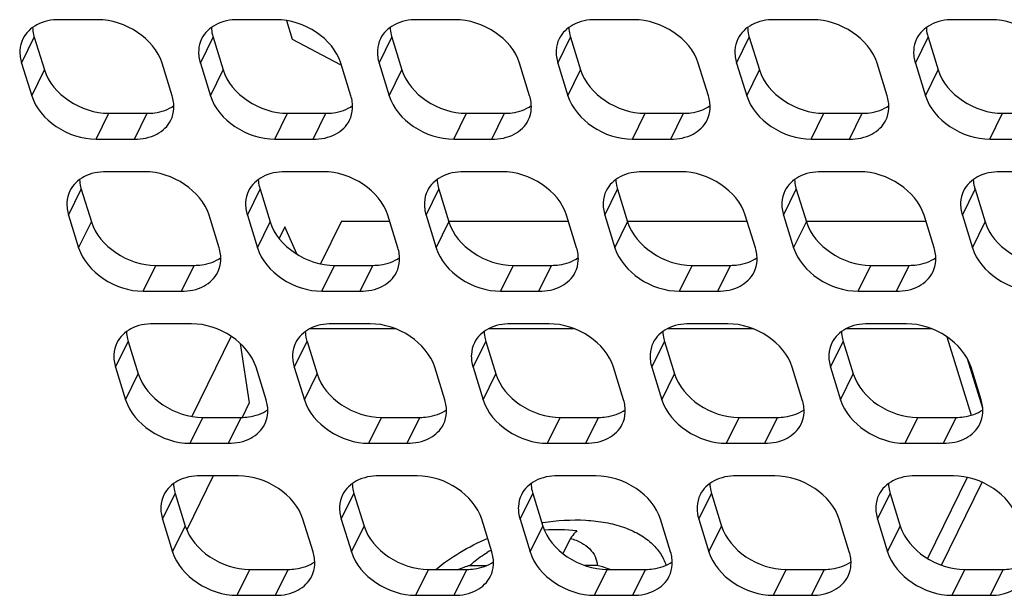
# Model space of a CAD drawing. Header units: millimetres. Extents: x 0 to 420, y 0 to 297.
# Tile 12 of 180: x 177.49 to 188.14, y 29.39 to 35.62. Entities that reach past the tile are written whole.
import ezdxf

# ---------------------------------------------------------------- set-up
doc = ezdxf.new("R2010")
doc.units = ezdxf.units.MM
doc.header["$LTSCALE"] = 23.1
doc.layers.get('0').update_dxf_attribs({"linetype": 'CONTINUOUS'})
doc.layers.add('ASSI', color=7, linetype='CONTINUOUS')

msp = doc.modelspace()

# ---------------------------------------------------------------- linework, layer by layer
at = {"color": 7, "linetype": 'CONTINUOUS'}
for p, q in [((180.3584, 33.376343), (180.297169, 33.251568)), ((180.486713, 33.084147), (180.3584, 33.376343)), ((180.97245, 33.440401), (180.745818, 32.978574)), ((180.97245, 33.440401), (181.492177, 33.440401)), ((182.133184, 33.440401), (183.426405, 33.440401)), ((184.067412, 33.440401), (185.360634, 33.440401)), ((186.00164, 33.440401), (187.294862, 33.440401)), ((179.777888, 32.193383), (179.352579, 31.326695)), ((187.521448, 32.188906), (187.784137, 31.338843)), ((179.876418, 32.115966), (179.972094, 31.473705)), ((187.909698, 31.415147), (187.744266, 31.950485)), ((179.972094, 31.473705), (179.895078, 31.316764)), ((179.584599, 30.684074), (179.297365, 30.098753)), ((183.448756, 30.007779), (183.368105, 29.843431)), ((182.360613, 29.714306), (182.544691, 29.714306)), ((183.73959, 29.714306), (183.604464, 29.714306))]:
    msp.add_line(p, q, dxfattribs=at)
at = {"color": 9, "linetype": 'CONTINUOUS'}
for p, q in [((181.560463, 32.272988), (180.625657, 32.272988)), ((183.494691, 32.272988), (182.559885, 32.272988)), ((185.428919, 32.272988), (184.494113, 32.272988)), ((187.363147, 32.272988), (186.428341, 32.272988))]:
    msp.add_line(p, q, dxfattribs=at)
at = {"color": 7, "linetype": 'CONTINUOUS'}
for centre, radius, start, end in [((183.281118, 27.648877), 2.451757, 84.46137, 92.6881339), ((183.169521, 28.803025), 1.221663, 118.1888683, 120.524463), ((182.974055, 27.74539), 2.062247, 109.7455423, 110.9485724), ((182.981424, 27.724707), 2.084203, 107.8125168, 109.7441106), ((182.98678, 27.708269), 2.101492, 107.3353086, 107.8144533), ((182.982042, 27.031819), 2.787403, 73.0383621, 74.2300453), ((182.972955, 27.002207), 2.818378, 71.2697718, 73.0372851)]:
    msp.add_arc(centre, radius, start, end, dxfattribs=at)
for points, knots in [([(183.517754, 30.089188), (183.511984, 30.083129), (183.487861, 30.056966), (183.465306, 30.029383), (183.448756, 30.007779)], [0, 0, 0, 0, 0.235151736, 1, 1, 1, 1]), ([(183.448756, 30.007779), (183.489669, 29.996161), (183.565053, 29.967088), (183.659101, 29.900062), (183.721489, 29.813799), (183.737737, 29.747094), (183.73959, 29.714306)], [0, 0, 0, 0, 0.28974279, 0.545375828, 0.776273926, 1, 1, 1, 1]), ([(182.360613, 29.714306), (182.374097, 29.727297), (182.432522, 29.779877), (182.497491, 29.82498), (182.549031, 29.85538)], [0, 0, 0, 0, 0.238329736, 1, 1, 1, 1])]:
    msp.add_open_spline(points, degree=3, knots=knots, dxfattribs=at)
at = {"layer": 'ASSI', "color": 7, "linetype": 'CONTINUOUS'}
for p, q in [((178.332064, 35.619034), (177.917587, 35.619034)), ((180.266292, 35.619034), (179.851815, 35.619034)), ((180.376666, 35.609668), (180.439193, 35.407329)), ((182.200521, 35.619034), (181.786043, 35.619034)), ((184.134749, 35.619034), (183.720271, 35.619034)), ((186.068977, 35.619034), (185.654499, 35.619034)), ((188.003205, 35.619034), (187.588727, 35.619034)), ((177.647459, 35.428762), (177.756389, 35.076265)), ((179.581687, 35.428762), (179.690617, 35.076265)), ((180.439193, 35.407329), (180.956919, 35.135243)), ((181.515915, 35.428762), (181.624845, 35.076265)), ((183.450143, 35.428762), (183.559073, 35.076265)), ((185.384371, 35.428762), (185.493301, 35.076265)), ((187.318599, 35.428762), (187.427529, 35.076265)), ((177.51019, 35.149038), (177.61912, 34.79654)), ((179.138871, 34.79654), (179.029941, 35.149038)), ((179.444418, 35.149038), (179.553348, 34.79654)), ((181.073099, 34.79654), (180.964169, 35.149038)), ((181.378646, 35.149038), (181.487576, 34.79654)), ((183.007327, 34.79654), (182.898397, 35.149038)), ((183.312874, 35.149038), (183.421804, 34.79654)), ((184.941555, 34.79654), (184.832625, 35.149038)), ((185.247103, 35.149038), (185.356032, 34.79654)), ((186.875783, 34.79654), (186.766853, 35.149038)), ((187.181331, 35.149038), (187.29026, 34.79654)), ((178.454265, 34.606269), (178.868743, 34.606269)), ((180.388493, 34.606269), (180.802971, 34.606269)), ((182.322721, 34.606269), (182.737199, 34.606269)), ((184.256949, 34.606269), (184.671427, 34.606269)), ((186.191178, 34.606269), (186.605655, 34.606269)), ((188.125406, 34.606269), (188.539883, 34.606269)), ((178.316996, 34.326544), (178.731474, 34.326544)), ((180.251224, 34.326544), (180.665702, 34.326544)), ((182.185453, 34.326544), (182.59993, 34.326544)), ((184.119681, 34.326544), (184.534158, 34.326544)), ((186.053909, 34.326544), (186.468386, 34.326544)), ((187.988137, 34.326544), (188.402614, 34.326544)), ((178.840404, 33.974047), (178.425926, 33.974047)), ((180.774632, 33.974047), (180.360154, 33.974047)), ((182.70886, 33.974047), (182.294382, 33.974047)), ((184.643088, 33.974047), (184.228611, 33.974047)), ((186.577316, 33.974047), (186.162839, 33.974047)), ((188.511544, 33.974047), (188.097067, 33.974047)), ((178.155798, 33.783776), (178.264728, 33.431278)), ((180.090026, 33.783776), (180.198956, 33.431278)), ((182.024254, 33.783776), (182.133184, 33.431278)), ((183.958483, 33.783776), (184.067412, 33.431278)), ((185.892711, 33.783776), (186.00164, 33.431278)), ((187.826939, 33.783776), (187.935869, 33.431278)), ((178.018529, 33.504051), (178.127459, 33.151554)), ((179.64721, 33.151554), (179.53828, 33.504051)), ((179.952758, 33.504051), (180.061687, 33.151554)), ((181.581438, 33.151554), (181.472508, 33.504051)), ((181.886986, 33.504051), (181.995915, 33.151554)), ((183.515666, 33.151554), (183.406736, 33.504051)), ((183.821214, 33.504051), (183.930144, 33.151554)), ((185.449894, 33.151554), (185.340964, 33.504051)), ((185.755442, 33.504051), (185.864372, 33.151554)), ((187.384122, 33.151554), (187.275192, 33.504051)), ((187.68967, 33.504051), (187.7986, 33.151554)), ((178.962605, 32.961282), (179.377082, 32.961282)), ((180.896833, 32.961282), (181.31131, 32.961282)), ((182.831061, 32.961282), (183.245538, 32.961282)), ((184.765289, 32.961282), (185.179766, 32.961282)), ((186.699517, 32.961282), (187.113994, 32.961282)), ((178.825336, 32.681558), (179.239813, 32.681558)), ((180.759564, 32.681558), (181.174041, 32.681558)), ((182.693792, 32.681558), (183.108269, 32.681558)), ((184.62802, 32.681558), (185.042497, 32.681558)), ((186.562248, 32.681558), (186.976725, 32.681558)), ((179.348743, 32.329061), (178.934266, 32.329061)), ((181.282971, 32.329061), (180.868494, 32.329061)), ((183.217199, 32.329061), (182.802722, 32.329061)), ((185.151427, 32.329061), (184.73695, 32.329061)), ((187.085655, 32.329061), (186.671178, 32.329061)), ((178.664138, 32.138789), (178.773067, 31.786292)), ((180.598366, 32.138789), (180.707295, 31.786292)), ((182.532594, 32.138789), (182.641524, 31.786292)), ((184.466822, 32.138789), (184.575752, 31.786292)), ((186.40105, 32.138789), (186.50998, 31.786292)), ((178.526869, 31.859065), (178.635799, 31.506567)), ((180.155549, 31.506567), (180.046619, 31.859065)), ((180.461097, 31.859065), (180.570027, 31.506567)), ((182.089777, 31.506567), (181.980847, 31.859065)), ((182.395325, 31.859065), (182.504255, 31.506567)), ((184.024005, 31.506567), (183.915076, 31.859065)), ((184.329553, 31.859065), (184.438483, 31.506567)), ((185.958233, 31.506567), (185.849304, 31.859065)), ((186.263781, 31.859065), (186.372711, 31.506567)), ((187.892462, 31.506567), (187.783532, 31.859065)), ((179.470944, 31.316296), (179.885421, 31.316296)), ((181.405172, 31.316296), (181.819649, 31.316296)), ((183.3394, 31.316296), (183.753877, 31.316296)), ((185.273628, 31.316296), (185.688106, 31.316296)), ((187.207856, 31.316296), (187.622334, 31.316296)), ((179.333675, 31.036571), (179.748152, 31.036571)), ((181.267903, 31.036571), (181.68238, 31.036571)), ((183.202131, 31.036571), (183.616609, 31.036571)), ((185.136359, 31.036571), (185.550837, 31.036571)), ((187.070587, 31.036571), (187.485065, 31.036571)), ((179.857082, 30.684074), (179.442605, 30.684074)), ((181.79131, 30.684074), (181.376833, 30.684074)), ((183.725538, 30.684074), (183.311061, 30.684074)), ((185.659767, 30.684074), (185.245289, 30.684074)), ((187.593995, 30.684074), (187.179517, 30.684074)), ((187.74131, 30.667569), (187.311131, 29.790956)), ((187.463267, 29.717995), (187.903291, 30.61467)), ((179.172477, 30.493803), (179.281407, 30.141305)), ((181.106705, 30.493803), (181.215635, 30.141305)), ((183.040933, 30.493803), (183.149863, 30.141305)), ((184.975161, 30.493803), (185.084091, 30.141305)), ((186.909389, 30.493803), (187.018319, 30.141305)), ((179.035208, 30.214078), (179.144138, 29.861581)), ((180.663888, 29.861581), (180.554959, 30.214078)), ((180.969436, 30.214078), (181.078366, 29.861581)), ((182.598117, 29.861581), (182.489187, 30.214078)), ((182.903664, 30.214078), (183.012594, 29.861581)), ((183.139124, 30.176218), (183.143713, 30.176964)), ((184.532345, 29.861581), (184.423415, 30.214078)), ((184.837892, 30.214078), (184.946822, 29.861581)), ((186.466573, 29.861581), (186.357643, 30.214078)), ((186.77212, 30.214078), (186.88105, 29.861581)), ((179.979283, 29.671309), (180.393761, 29.671309)), ((181.913511, 29.671309), (182.327989, 29.671309)), ((183.847739, 29.671309), (184.262217, 29.671309)), ((185.781967, 29.671309), (186.196445, 29.671309)), ((187.716195, 29.671309), (188.130673, 29.671309)), ((179.842014, 29.391585), (180.256492, 29.391585)), ((181.776242, 29.391585), (182.19072, 29.391585)), ((183.71047, 29.391585), (184.124948, 29.391585)), ((185.644698, 29.391585), (186.059176, 29.391585)), ((187.578927, 29.391585), (187.993404, 29.391585))]:
    msp.add_line(p, q, dxfattribs=at)
at = {"layer": 'ASSI', "color": 9, "linetype": 'CONTINUOUS'}
for p, q in [((177.51019, 35.149038), (177.647459, 35.428762)), ((179.444418, 35.149038), (179.581687, 35.428762)), ((181.378646, 35.149038), (181.515915, 35.428762)), ((183.312874, 35.149038), (183.450143, 35.428762)), ((185.247103, 35.149038), (185.384371, 35.428762)), ((187.181331, 35.149038), (187.318599, 35.428762)), ((177.61912, 34.79654), (177.756389, 35.076265)), ((179.553348, 34.79654), (179.690617, 35.076265)), ((181.487576, 34.79654), (181.624845, 35.076265)), ((183.421804, 34.79654), (183.559073, 35.076265)), ((185.356032, 34.79654), (185.493301, 35.076265)), ((187.29026, 34.79654), (187.427529, 35.076265)), ((178.316996, 34.326544), (178.454265, 34.606269)), ((178.731474, 34.326544), (178.868743, 34.606269)), ((180.251224, 34.326544), (180.388493, 34.606269)), ((180.665702, 34.326544), (180.802971, 34.606269)), ((182.185453, 34.326544), (182.322721, 34.606269)), ((182.59993, 34.326544), (182.737199, 34.606269)), ((184.119681, 34.326544), (184.256949, 34.606269)), ((184.534158, 34.326544), (184.671427, 34.606269)), ((186.053909, 34.326544), (186.191178, 34.606269)), ((186.468386, 34.326544), (186.605655, 34.606269)), ((187.988137, 34.326544), (188.125406, 34.606269)), ((178.018529, 33.504051), (178.155798, 33.783776)), ((179.952758, 33.504051), (180.090026, 33.783776)), ((181.886986, 33.504051), (182.024254, 33.783776)), ((183.821214, 33.504051), (183.958483, 33.783776)), ((185.755442, 33.504051), (185.892711, 33.783776)), ((187.68967, 33.504051), (187.826939, 33.783776)), ((178.127459, 33.151554), (178.264728, 33.431278)), ((180.061687, 33.151554), (180.198956, 33.431278)), ((181.995915, 33.151554), (182.133184, 33.431278)), ((183.930144, 33.151554), (184.067412, 33.431278)), ((185.864372, 33.151554), (186.00164, 33.431278)), ((187.7986, 33.151554), (187.935869, 33.431278)), ((178.825336, 32.681558), (178.962605, 32.961282)), ((179.239813, 32.681558), (179.377082, 32.961282)), ((180.759564, 32.681558), (180.896833, 32.961282)), ((181.174041, 32.681558), (181.31131, 32.961282)), ((182.693792, 32.681558), (182.831061, 32.961282)), ((183.108269, 32.681558), (183.245538, 32.961282)), ((184.62802, 32.681558), (184.765289, 32.961282)), ((185.042497, 32.681558), (185.179766, 32.961282)), ((186.562248, 32.681558), (186.699517, 32.961282)), ((186.976725, 32.681558), (187.113994, 32.961282)), ((178.526869, 31.859065), (178.664138, 32.138789)), ((180.461097, 31.859065), (180.598366, 32.138789)), ((182.395325, 31.859065), (182.532594, 32.138789)), ((184.329553, 31.859065), (184.466822, 32.138789)), ((186.263781, 31.859065), (186.40105, 32.138789)), ((178.635799, 31.506567), (178.773067, 31.786292)), ((180.570027, 31.506567), (180.707295, 31.786292)), ((182.504255, 31.506567), (182.641524, 31.786292)), ((184.438483, 31.506567), (184.575752, 31.786292)), ((186.372711, 31.506567), (186.50998, 31.786292)), ((179.333675, 31.036571), (179.470944, 31.316296)), ((179.748152, 31.036571), (179.885421, 31.316296)), ((181.267903, 31.036571), (181.405172, 31.316296)), ((181.68238, 31.036571), (181.819649, 31.316296)), ((183.202131, 31.036571), (183.3394, 31.316296)), ((183.616609, 31.036571), (183.753877, 31.316296)), ((185.136359, 31.036571), (185.273628, 31.316296)), ((185.550837, 31.036571), (185.688106, 31.316296)), ((187.070587, 31.036571), (187.207856, 31.316296)), ((187.485065, 31.036571), (187.622334, 31.316296)), ((179.035208, 30.214078), (179.172477, 30.493803)), ((180.969436, 30.214078), (181.106705, 30.493803)), ((182.903664, 30.214078), (183.040933, 30.493803)), ((184.837892, 30.214078), (184.975161, 30.493803)), ((186.77212, 30.214078), (186.909389, 30.493803)), ((179.144138, 29.861581), (179.281407, 30.141305)), ((181.078366, 29.861581), (181.215635, 30.141305)), ((183.012594, 29.861581), (183.149863, 30.141305)), ((184.946822, 29.861581), (185.084091, 30.141305)), ((186.88105, 29.861581), (187.018319, 30.141305)), ((179.842014, 29.391585), (179.979283, 29.671309)), ((180.256492, 29.391585), (180.393761, 29.671309)), ((181.776242, 29.391585), (181.913511, 29.671309)), ((182.19072, 29.391585), (182.327989, 29.671309)), ((183.71047, 29.391585), (183.847739, 29.671309)), ((184.124948, 29.391585), (184.262217, 29.671309)), ((185.644698, 29.391585), (185.781967, 29.671309)), ((186.059176, 29.391585), (186.196445, 29.671309)), ((187.578927, 29.391585), (187.716195, 29.671309)), ((187.993404, 29.391585), (188.130673, 29.671309))]:
    msp.add_line(p, q, dxfattribs=at)
at = {"layer": 'ASSI', "color": 7, "linetype": 'CONTINUOUS'}
msp.add_arc((183.537771, 27.738162), 2.470432, 99.0430396, 99.1784378, dxfattribs=at)
for points, knots in [([(177.917587, 35.619034), (177.835034, 35.619034), (177.676869, 35.591188), (177.555728, 35.477545), (177.524256, 35.413508)], [0, 0, 0, 0, 0.536386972, 1, 1, 1, 1]), ([(179.029941, 35.149038), (178.988136, 35.284319), (178.777769, 35.522491), (178.483613, 35.619034), (178.332064, 35.619034)], [0, 0, 0, 0, 0.483020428, 1, 1, 1, 1]), ([(179.851815, 35.619034), (179.769262, 35.619034), (179.611097, 35.591188), (179.489956, 35.477545), (179.458484, 35.413508)], [0, 0, 0, 0, 0.536386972, 1, 1, 1, 1]), ([(180.964169, 35.149038), (180.922364, 35.284319), (180.711997, 35.522491), (180.417841, 35.619034), (180.266292, 35.619034)], [0, 0, 0, 0, 0.483020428, 1, 1, 1, 1]), ([(181.786043, 35.619034), (181.70349, 35.619034), (181.545325, 35.591188), (181.424184, 35.477545), (181.392712, 35.413508)], [0, 0, 0, 0, 0.536386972, 1, 1, 1, 1]), ([(182.898397, 35.149038), (182.856592, 35.284319), (182.646225, 35.522491), (182.352069, 35.619034), (182.200521, 35.619034)], [0, 0, 0, 0, 0.483020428, 1, 1, 1, 1]), ([(183.720271, 35.619034), (183.637718, 35.619034), (183.479554, 35.591188), (183.358412, 35.477545), (183.32694, 35.413508)], [0, 0, 0, 0, 0.536386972, 1, 1, 1, 1]), ([(184.832625, 35.149038), (184.79082, 35.284319), (184.580453, 35.522491), (184.286297, 35.619034), (184.134749, 35.619034)], [0, 0, 0, 0, 0.483020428, 1, 1, 1, 1]), ([(185.654499, 35.619034), (185.571946, 35.619034), (185.413782, 35.591188), (185.29264, 35.477545), (185.261168, 35.413508)], [0, 0, 0, 0, 0.536386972, 1, 1, 1, 1]), ([(186.766853, 35.149038), (186.725048, 35.284319), (186.514681, 35.522491), (186.220525, 35.619034), (186.068977, 35.619034)], [0, 0, 0, 0, 0.483020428, 1, 1, 1, 1]), ([(187.588727, 35.619034), (187.506174, 35.619034), (187.34801, 35.591188), (187.226868, 35.477545), (187.195396, 35.413508)], [0, 0, 0, 0, 0.536386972, 1, 1, 1, 1]), ([(188.701081, 35.149038), (188.659276, 35.284319), (188.448909, 35.522491), (188.154753, 35.619034), (188.003205, 35.619034)], [0, 0, 0, 0, 0.483020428, 1, 1, 1, 1]), ([(177.628947, 35.535273), (177.629913, 35.508455), (177.635132, 35.472407), (177.644725, 35.437608), (177.647459, 35.428762)], [0, 0, 0, 0, 0.743470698, 1, 1, 1, 1]), ([(179.563176, 35.535273), (179.564141, 35.508455), (179.56936, 35.472407), (179.578953, 35.437608), (179.581687, 35.428762)], [0, 0, 0, 0, 0.743470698, 1, 1, 1, 1]), ([(181.497404, 35.535273), (181.498369, 35.508455), (181.503588, 35.472407), (181.513181, 35.437608), (181.515915, 35.428762)], [0, 0, 0, 0, 0.743470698, 1, 1, 1, 1]), ([(183.431632, 35.535273), (183.432597, 35.508455), (183.437816, 35.472407), (183.44741, 35.437608), (183.450143, 35.428762)], [0, 0, 0, 0, 0.743470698, 1, 1, 1, 1]), ([(185.36586, 35.535273), (185.366825, 35.508455), (185.372044, 35.472407), (185.381638, 35.437608), (185.384371, 35.428762)], [0, 0, 0, 0, 0.743470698, 1, 1, 1, 1]), ([(187.300088, 35.535273), (187.301053, 35.508455), (187.306272, 35.472407), (187.315866, 35.437608), (187.318599, 35.428762)], [0, 0, 0, 0, 0.743470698, 1, 1, 1, 1]), ([(177.524256, 35.413508), (177.505115, 35.37456), (177.482745, 35.284481), (177.496456, 35.193483), (177.51019, 35.149038)], [0, 0, 0, 0, 0.482641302, 1, 1, 1, 1]), ([(179.458484, 35.413508), (179.439343, 35.37456), (179.416973, 35.284481), (179.430684, 35.193483), (179.444418, 35.149038)], [0, 0, 0, 0, 0.482641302, 1, 1, 1, 1]), ([(181.392712, 35.413508), (181.373571, 35.37456), (181.351201, 35.284481), (181.364912, 35.193483), (181.378646, 35.149038)], [0, 0, 0, 0, 0.482641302, 1, 1, 1, 1]), ([(183.32694, 35.413508), (183.307799, 35.37456), (183.285429, 35.284481), (183.29914, 35.193483), (183.312874, 35.149038)], [0, 0, 0, 0, 0.482641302, 1, 1, 1, 1]), ([(185.261168, 35.413508), (185.242027, 35.37456), (185.219657, 35.284481), (185.233368, 35.193483), (185.247103, 35.149038)], [0, 0, 0, 0, 0.482641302, 1, 1, 1, 1]), ([(187.195396, 35.413508), (187.176255, 35.37456), (187.153886, 35.284481), (187.167596, 35.193483), (187.181331, 35.149038)], [0, 0, 0, 0, 0.482641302, 1, 1, 1, 1]), ([(177.756389, 35.076265), (177.798194, 34.940983), (178.008561, 34.702811), (178.302717, 34.606269), (178.454265, 34.606269)], [0, 0, 0, 0, 0.483020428, 1, 1, 1, 1]), ([(179.690617, 35.076265), (179.732422, 34.940983), (179.942789, 34.702811), (180.236945, 34.606269), (180.388493, 34.606269)], [0, 0, 0, 0, 0.483020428, 1, 1, 1, 1]), ([(181.624845, 35.076265), (181.66665, 34.940983), (181.877017, 34.702811), (182.171173, 34.606269), (182.322721, 34.606269)], [0, 0, 0, 0, 0.483020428, 1, 1, 1, 1]), ([(183.559073, 35.076265), (183.600878, 34.940983), (183.811245, 34.702811), (184.105401, 34.606269), (184.256949, 34.606269)], [0, 0, 0, 0, 0.483020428, 1, 1, 1, 1]), ([(185.493301, 35.076265), (185.535106, 34.940983), (185.745473, 34.702811), (186.039629, 34.606269), (186.191178, 34.606269)], [0, 0, 0, 0, 0.483020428, 1, 1, 1, 1]), ([(187.427529, 35.076265), (187.469334, 34.940983), (187.679701, 34.702811), (187.973857, 34.606269), (188.125406, 34.606269)], [0, 0, 0, 0, 0.483020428, 1, 1, 1, 1]), ([(177.61912, 34.79654), (177.660925, 34.661259), (177.871292, 34.423087), (178.165448, 34.326544), (178.316996, 34.326544)], [0, 0, 0, 0, 0.483020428, 1, 1, 1, 1]), ([(179.124805, 34.53207), (179.143946, 34.571018), (179.166316, 34.661097), (179.152605, 34.752095), (179.138871, 34.79654)], [0, 0, 0, 0, 0.482641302, 1, 1, 1, 1]), ([(179.553348, 34.79654), (179.595153, 34.661259), (179.80552, 34.423087), (180.099676, 34.326544), (180.251224, 34.326544)], [0, 0, 0, 0, 0.483020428, 1, 1, 1, 1]), ([(181.059033, 34.53207), (181.078174, 34.571018), (181.100544, 34.661097), (181.086833, 34.752095), (181.073099, 34.79654)], [0, 0, 0, 0, 0.482641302, 1, 1, 1, 1]), ([(181.487576, 34.79654), (181.529381, 34.661259), (181.739748, 34.423087), (182.033904, 34.326544), (182.185453, 34.326544)], [0, 0, 0, 0, 0.483020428, 1, 1, 1, 1]), ([(182.993261, 34.53207), (183.012402, 34.571018), (183.034772, 34.661097), (183.021061, 34.752095), (183.007327, 34.79654)], [0, 0, 0, 0, 0.482641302, 1, 1, 1, 1]), ([(183.421804, 34.79654), (183.463609, 34.661259), (183.673976, 34.423087), (183.968132, 34.326544), (184.119681, 34.326544)], [0, 0, 0, 0, 0.483020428, 1, 1, 1, 1]), ([(184.927489, 34.53207), (184.94663, 34.571018), (184.969, 34.661097), (184.955289, 34.752095), (184.941555, 34.79654)], [0, 0, 0, 0, 0.482641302, 1, 1, 1, 1]), ([(185.356032, 34.79654), (185.397838, 34.661259), (185.608205, 34.423087), (185.90236, 34.326544), (186.053909, 34.326544)], [0, 0, 0, 0, 0.483020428, 1, 1, 1, 1]), ([(186.861717, 34.53207), (186.880858, 34.571018), (186.903228, 34.661097), (186.889518, 34.752095), (186.875783, 34.79654)], [0, 0, 0, 0, 0.482641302, 1, 1, 1, 1]), ([(187.29026, 34.79654), (187.332066, 34.661259), (187.542433, 34.423087), (187.836588, 34.326544), (187.988137, 34.326544)], [0, 0, 0, 0, 0.483020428, 1, 1, 1, 1]), ([(178.868743, 34.606269), (178.895972, 34.606269), (178.996624, 34.612478), (179.097453, 34.646661), (179.157346, 34.689736)], [0, 0, 0, 0, 0.269587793, 1, 1, 1, 1]), ([(180.802971, 34.606269), (180.8302, 34.606269), (180.930852, 34.612478), (181.031681, 34.646661), (181.091574, 34.689736)], [0, 0, 0, 0, 0.269587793, 1, 1, 1, 1]), ([(182.737199, 34.606269), (182.764428, 34.606269), (182.86508, 34.612478), (182.965909, 34.646661), (183.025803, 34.689736)], [0, 0, 0, 0, 0.269587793, 1, 1, 1, 1]), ([(184.671427, 34.606269), (184.698657, 34.606269), (184.799308, 34.612478), (184.900137, 34.646661), (184.960031, 34.689736)], [0, 0, 0, 0, 0.269587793, 1, 1, 1, 1]), ([(186.605655, 34.606269), (186.632885, 34.606269), (186.733536, 34.612478), (186.834365, 34.646661), (186.894259, 34.689736)], [0, 0, 0, 0, 0.269587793, 1, 1, 1, 1]), ([(178.731474, 34.326544), (178.814027, 34.326544), (178.972192, 34.35439), (179.093333, 34.468033), (179.124805, 34.53207)], [0, 0, 0, 0, 0.536386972, 1, 1, 1, 1]), ([(180.665702, 34.326544), (180.748255, 34.326544), (180.90642, 34.35439), (181.027561, 34.468033), (181.059033, 34.53207)], [0, 0, 0, 0, 0.536386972, 1, 1, 1, 1]), ([(182.59993, 34.326544), (182.682483, 34.326544), (182.840648, 34.35439), (182.961789, 34.468033), (182.993261, 34.53207)], [0, 0, 0, 0, 0.536386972, 1, 1, 1, 1]), ([(184.534158, 34.326544), (184.616711, 34.326544), (184.774876, 34.35439), (184.896017, 34.468033), (184.927489, 34.53207)], [0, 0, 0, 0, 0.536386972, 1, 1, 1, 1]), ([(186.468386, 34.326544), (186.55094, 34.326544), (186.709104, 34.35439), (186.830245, 34.468033), (186.861717, 34.53207)], [0, 0, 0, 0, 0.536386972, 1, 1, 1, 1]), ([(178.425926, 33.974047), (178.343373, 33.974047), (178.185209, 33.946202), (178.064067, 33.832559), (178.032595, 33.768521)], [0, 0, 0, 0, 0.536386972, 1, 1, 1, 1]), ([(178.137287, 33.890286), (178.138252, 33.863469), (178.143471, 33.82742), (178.153065, 33.792622), (178.155798, 33.783776)], [0, 0, 0, 0, 0.743470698, 1, 1, 1, 1]), ([(179.53828, 33.504051), (179.496475, 33.639333), (179.286108, 33.877505), (178.991952, 33.974047), (178.840404, 33.974047)], [0, 0, 0, 0, 0.483020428, 1, 1, 1, 1]), ([(180.360154, 33.974047), (180.277601, 33.974047), (180.119437, 33.946202), (179.998295, 33.832559), (179.966823, 33.768521)], [0, 0, 0, 0, 0.536386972, 1, 1, 1, 1]), ([(180.071515, 33.890286), (180.07248, 33.863469), (180.077699, 33.82742), (180.087293, 33.792622), (180.090026, 33.783776)], [0, 0, 0, 0, 0.743470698, 1, 1, 1, 1]), ([(181.472508, 33.504051), (181.430703, 33.639333), (181.220336, 33.877505), (180.92618, 33.974047), (180.774632, 33.974047)], [0, 0, 0, 0, 0.483020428, 1, 1, 1, 1]), ([(182.294382, 33.974047), (182.211829, 33.974047), (182.053665, 33.946202), (181.932523, 33.832559), (181.901051, 33.768521)], [0, 0, 0, 0, 0.536386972, 1, 1, 1, 1]), ([(182.005743, 33.890286), (182.006708, 33.863469), (182.011927, 33.82742), (182.021521, 33.792622), (182.024254, 33.783776)], [0, 0, 0, 0, 0.743470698, 1, 1, 1, 1]), ([(183.406736, 33.504051), (183.364931, 33.639333), (183.154564, 33.877505), (182.860408, 33.974047), (182.70886, 33.974047)], [0, 0, 0, 0, 0.483020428, 1, 1, 1, 1]), ([(184.228611, 33.974047), (184.146057, 33.974047), (183.987893, 33.946202), (183.866751, 33.832559), (183.83528, 33.768521)], [0, 0, 0, 0, 0.536386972, 1, 1, 1, 1]), ([(183.939971, 33.890286), (183.940936, 33.863469), (183.946155, 33.82742), (183.955749, 33.792622), (183.958483, 33.783776)], [0, 0, 0, 0, 0.743470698, 1, 1, 1, 1]), ([(185.340964, 33.504051), (185.299159, 33.639333), (185.088792, 33.877505), (184.794636, 33.974047), (184.643088, 33.974047)], [0, 0, 0, 0, 0.483020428, 1, 1, 1, 1]), ([(186.162839, 33.974047), (186.080285, 33.974047), (185.922121, 33.946202), (185.800979, 33.832559), (185.769508, 33.768521)], [0, 0, 0, 0, 0.536386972, 1, 1, 1, 1]), ([(185.874199, 33.890286), (185.875164, 33.863469), (185.880383, 33.82742), (185.889977, 33.792622), (185.892711, 33.783776)], [0, 0, 0, 0, 0.743470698, 1, 1, 1, 1]), ([(187.275192, 33.504051), (187.233387, 33.639333), (187.02302, 33.877505), (186.728865, 33.974047), (186.577316, 33.974047)], [0, 0, 0, 0, 0.483020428, 1, 1, 1, 1]), ([(188.097067, 33.974047), (188.014513, 33.974047), (187.856349, 33.946202), (187.735207, 33.832559), (187.703736, 33.768521)], [0, 0, 0, 0, 0.536386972, 1, 1, 1, 1]), ([(187.808427, 33.890286), (187.809392, 33.863469), (187.814611, 33.82742), (187.824205, 33.792622), (187.826939, 33.783776)], [0, 0, 0, 0, 0.743470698, 1, 1, 1, 1]), ([(178.032595, 33.768521), (178.013454, 33.729573), (177.991084, 33.639494), (178.004795, 33.548496), (178.018529, 33.504051)], [0, 0, 0, 0, 0.482641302, 1, 1, 1, 1]), ([(179.966823, 33.768521), (179.947682, 33.729573), (179.925312, 33.639494), (179.939023, 33.548496), (179.952758, 33.504051)], [0, 0, 0, 0, 0.482641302, 1, 1, 1, 1]), ([(181.901051, 33.768521), (181.88191, 33.729573), (181.859541, 33.639494), (181.873251, 33.548496), (181.886986, 33.504051)], [0, 0, 0, 0, 0.482641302, 1, 1, 1, 1]), ([(183.83528, 33.768521), (183.816138, 33.729573), (183.793769, 33.639494), (183.807479, 33.548496), (183.821214, 33.504051)], [0, 0, 0, 0, 0.482641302, 1, 1, 1, 1]), ([(185.769508, 33.768521), (185.750366, 33.729573), (185.727997, 33.639494), (185.741707, 33.548496), (185.755442, 33.504051)], [0, 0, 0, 0, 0.482641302, 1, 1, 1, 1]), ([(187.703736, 33.768521), (187.684594, 33.729573), (187.662225, 33.639494), (187.675935, 33.548496), (187.68967, 33.504051)], [0, 0, 0, 0, 0.482641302, 1, 1, 1, 1]), ([(178.264728, 33.431278), (178.306533, 33.295997), (178.5169, 33.057825), (178.811056, 32.961282), (178.962605, 32.961282)], [0, 0, 0, 0, 0.483020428, 1, 1, 1, 1]), ([(180.198956, 33.431278), (180.240761, 33.295997), (180.451128, 33.057825), (180.745284, 32.961282), (180.896833, 32.961282)], [0, 0, 0, 0, 0.483020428, 1, 1, 1, 1]), ([(182.133184, 33.431278), (182.174989, 33.295997), (182.385357, 33.057825), (182.679512, 32.961282), (182.831061, 32.961282)], [0, 0, 0, 0, 0.483020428, 1, 1, 1, 1]), ([(184.067412, 33.431278), (184.109218, 33.295997), (184.319585, 33.057825), (184.61374, 32.961282), (184.765289, 32.961282)], [0, 0, 0, 0, 0.483020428, 1, 1, 1, 1]), ([(186.00164, 33.431278), (186.043446, 33.295997), (186.253813, 33.057825), (186.547968, 32.961282), (186.699517, 32.961282)], [0, 0, 0, 0, 0.483020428, 1, 1, 1, 1]), ([(187.935869, 33.431278), (187.977674, 33.295997), (188.188041, 33.057825), (188.482196, 32.961282), (188.633745, 32.961282)], [0, 0, 0, 0, 0.483020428, 1, 1, 1, 1]), ([(178.127459, 33.151554), (178.169264, 33.016272), (178.379631, 32.7781), (178.673787, 32.681558), (178.825336, 32.681558)], [0, 0, 0, 0, 0.483020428, 1, 1, 1, 1]), ([(179.633144, 32.887084), (179.652285, 32.926032), (179.674655, 33.016111), (179.660945, 33.107109), (179.64721, 33.151554)], [0, 0, 0, 0, 0.482641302, 1, 1, 1, 1]), ([(180.061687, 33.151554), (180.103493, 33.016272), (180.31386, 32.7781), (180.608015, 32.681558), (180.759564, 32.681558)], [0, 0, 0, 0, 0.483020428, 1, 1, 1, 1]), ([(181.567372, 32.887084), (181.586513, 32.926032), (181.608883, 33.016111), (181.595173, 33.107109), (181.581438, 33.151554)], [0, 0, 0, 0, 0.482641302, 1, 1, 1, 1]), ([(181.995915, 33.151554), (182.037721, 33.016272), (182.248088, 32.7781), (182.542243, 32.681558), (182.693792, 32.681558)], [0, 0, 0, 0, 0.483020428, 1, 1, 1, 1]), ([(183.5016, 32.887084), (183.520742, 32.926032), (183.543111, 33.016111), (183.529401, 33.107109), (183.515666, 33.151554)], [0, 0, 0, 0, 0.482641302, 1, 1, 1, 1]), ([(183.930144, 33.151554), (183.971949, 33.016272), (184.182316, 32.7781), (184.476471, 32.681558), (184.62802, 32.681558)], [0, 0, 0, 0, 0.483020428, 1, 1, 1, 1]), ([(185.435828, 32.887084), (185.45497, 32.926032), (185.477339, 33.016111), (185.463629, 33.107109), (185.449894, 33.151554)], [0, 0, 0, 0, 0.482641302, 1, 1, 1, 1]), ([(185.864372, 33.151554), (185.906177, 33.016272), (186.116544, 32.7781), (186.4107, 32.681558), (186.562248, 32.681558)], [0, 0, 0, 0, 0.483020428, 1, 1, 1, 1]), ([(187.370056, 32.887084), (187.389198, 32.926032), (187.411567, 33.016111), (187.397857, 33.107109), (187.384122, 33.151554)], [0, 0, 0, 0, 0.482641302, 1, 1, 1, 1]), ([(187.7986, 33.151554), (187.840405, 33.016272), (188.050772, 32.7781), (188.344928, 32.681558), (188.496476, 32.681558)], [0, 0, 0, 0, 0.483020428, 1, 1, 1, 1]), ([(179.377082, 32.961282), (179.404312, 32.961282), (179.504963, 32.967492), (179.605792, 33.001674), (179.665686, 33.04475)], [0, 0, 0, 0, 0.269587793, 1, 1, 1, 1]), ([(181.31131, 32.961282), (181.33854, 32.961282), (181.439191, 32.967492), (181.54002, 33.001674), (181.599914, 33.04475)], [0, 0, 0, 0, 0.269587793, 1, 1, 1, 1]), ([(183.245538, 32.961282), (183.272768, 32.961282), (183.373419, 32.967492), (183.474248, 33.001674), (183.534142, 33.04475)], [0, 0, 0, 0, 0.269587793, 1, 1, 1, 1]), ([(185.179766, 32.961282), (185.206996, 32.961282), (185.307647, 32.967492), (185.408476, 33.001674), (185.46837, 33.04475)], [0, 0, 0, 0, 0.269587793, 1, 1, 1, 1]), ([(187.113994, 32.961282), (187.141224, 32.961282), (187.241876, 32.967492), (187.342704, 33.001674), (187.402598, 33.04475)], [0, 0, 0, 0, 0.269587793, 1, 1, 1, 1]), ([(179.239813, 32.681558), (179.322366, 32.681558), (179.480531, 32.709404), (179.601672, 32.823046), (179.633144, 32.887084)], [0, 0, 0, 0, 0.536386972, 1, 1, 1, 1]), ([(181.174041, 32.681558), (181.256595, 32.681558), (181.414759, 32.709404), (181.5359, 32.823046), (181.567372, 32.887084)], [0, 0, 0, 0, 0.536386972, 1, 1, 1, 1]), ([(183.108269, 32.681558), (183.190823, 32.681558), (183.348987, 32.709404), (183.470129, 32.823046), (183.5016, 32.887084)], [0, 0, 0, 0, 0.536386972, 1, 1, 1, 1]), ([(185.042497, 32.681558), (185.125051, 32.681558), (185.283215, 32.709404), (185.404357, 32.823046), (185.435828, 32.887084)], [0, 0, 0, 0, 0.536386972, 1, 1, 1, 1]), ([(186.976725, 32.681558), (187.059279, 32.681558), (187.217443, 32.709404), (187.338585, 32.823046), (187.370056, 32.887084)], [0, 0, 0, 0, 0.536386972, 1, 1, 1, 1]), ([(178.934266, 32.329061), (178.851712, 32.329061), (178.693548, 32.301215), (178.572406, 32.187572), (178.540935, 32.123535)], [0, 0, 0, 0, 0.536386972, 1, 1, 1, 1]), ([(180.046619, 31.859065), (180.004814, 31.994346), (179.794447, 32.232518), (179.500291, 32.329061), (179.348743, 32.329061)], [0, 0, 0, 0, 0.483020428, 1, 1, 1, 1]), ([(180.868494, 32.329061), (180.78594, 32.329061), (180.627776, 32.301215), (180.506634, 32.187572), (180.475163, 32.123535)], [0, 0, 0, 0, 0.536386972, 1, 1, 1, 1]), ([(181.980847, 31.859065), (181.939042, 31.994346), (181.728675, 32.232518), (181.43452, 32.329061), (181.282971, 32.329061)], [0, 0, 0, 0, 0.483020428, 1, 1, 1, 1]), ([(182.802722, 32.329061), (182.720168, 32.329061), (182.562004, 32.301215), (182.440862, 32.187572), (182.409391, 32.123535)], [0, 0, 0, 0, 0.536386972, 1, 1, 1, 1]), ([(183.915076, 31.859065), (183.87327, 31.994346), (183.662903, 32.232518), (183.368748, 32.329061), (183.217199, 32.329061)], [0, 0, 0, 0, 0.483020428, 1, 1, 1, 1]), ([(184.73695, 32.329061), (184.654396, 32.329061), (184.496232, 32.301215), (184.375091, 32.187572), (184.343619, 32.123535)], [0, 0, 0, 0, 0.536386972, 1, 1, 1, 1]), ([(185.849304, 31.859065), (185.807498, 31.994346), (185.597131, 32.232518), (185.302976, 32.329061), (185.151427, 32.329061)], [0, 0, 0, 0, 0.483020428, 1, 1, 1, 1]), ([(186.671178, 32.329061), (186.588625, 32.329061), (186.43046, 32.301215), (186.309319, 32.187572), (186.277847, 32.123535)], [0, 0, 0, 0, 0.536386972, 1, 1, 1, 1]), ([(187.783532, 31.859065), (187.741727, 31.994346), (187.53136, 32.232518), (187.237204, 32.329061), (187.085655, 32.329061)], [0, 0, 0, 0, 0.483020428, 1, 1, 1, 1]), ([(178.645626, 32.2453), (178.646591, 32.218482), (178.65181, 32.182434), (178.661404, 32.147635), (178.664138, 32.138789)], [0, 0, 0, 0, 0.743470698, 1, 1, 1, 1]), ([(180.579854, 32.2453), (180.580819, 32.218482), (180.586038, 32.182434), (180.595632, 32.147635), (180.598366, 32.138789)], [0, 0, 0, 0, 0.743470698, 1, 1, 1, 1]), ([(182.514082, 32.2453), (182.515047, 32.218482), (182.520266, 32.182434), (182.52986, 32.147635), (182.532594, 32.138789)], [0, 0, 0, 0, 0.743470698, 1, 1, 1, 1]), ([(184.44831, 32.2453), (184.449275, 32.218482), (184.454494, 32.182434), (184.464088, 32.147635), (184.466822, 32.138789)], [0, 0, 0, 0, 0.743470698, 1, 1, 1, 1]), ([(186.382538, 32.2453), (186.383504, 32.218482), (186.388722, 32.182434), (186.398316, 32.147635), (186.40105, 32.138789)], [0, 0, 0, 0, 0.743470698, 1, 1, 1, 1]), ([(178.540935, 32.123535), (178.521793, 32.084587), (178.499424, 31.994508), (178.513134, 31.90351), (178.526869, 31.859065)], [0, 0, 0, 0, 0.482641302, 1, 1, 1, 1]), ([(180.475163, 32.123535), (180.456021, 32.084587), (180.433652, 31.994508), (180.447362, 31.90351), (180.461097, 31.859065)], [0, 0, 0, 0, 0.482641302, 1, 1, 1, 1]), ([(182.409391, 32.123535), (182.390249, 32.084587), (182.36788, 31.994508), (182.38159, 31.90351), (182.395325, 31.859065)], [0, 0, 0, 0, 0.482641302, 1, 1, 1, 1]), ([(184.343619, 32.123535), (184.324478, 32.084587), (184.302108, 31.994508), (184.315818, 31.90351), (184.329553, 31.859065)], [0, 0, 0, 0, 0.482641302, 1, 1, 1, 1]), ([(186.277847, 32.123535), (186.258706, 32.084587), (186.236336, 31.994508), (186.250046, 31.90351), (186.263781, 31.859065)], [0, 0, 0, 0, 0.482641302, 1, 1, 1, 1]), ([(178.773067, 31.786292), (178.814873, 31.65101), (179.02524, 31.412838), (179.319395, 31.316296), (179.470944, 31.316296)], [0, 0, 0, 0, 0.483020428, 1, 1, 1, 1]), ([(180.707295, 31.786292), (180.749101, 31.65101), (180.959468, 31.412838), (181.253623, 31.316296), (181.405172, 31.316296)], [0, 0, 0, 0, 0.483020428, 1, 1, 1, 1]), ([(182.641524, 31.786292), (182.683329, 31.65101), (182.893696, 31.412838), (183.187851, 31.316296), (183.3394, 31.316296)], [0, 0, 0, 0, 0.483020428, 1, 1, 1, 1]), ([(184.575752, 31.786292), (184.617557, 31.65101), (184.827924, 31.412838), (185.12208, 31.316296), (185.273628, 31.316296)], [0, 0, 0, 0, 0.483020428, 1, 1, 1, 1]), ([(186.50998, 31.786292), (186.551785, 31.65101), (186.762152, 31.412838), (187.056308, 31.316296), (187.207856, 31.316296)], [0, 0, 0, 0, 0.483020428, 1, 1, 1, 1]), ([(178.635799, 31.506567), (178.677604, 31.371286), (178.887971, 31.133114), (179.182126, 31.036571), (179.333675, 31.036571)], [0, 0, 0, 0, 0.483020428, 1, 1, 1, 1]), ([(180.141483, 31.242097), (180.160625, 31.281045), (180.182994, 31.371124), (180.169284, 31.462122), (180.155549, 31.506567)], [0, 0, 0, 0, 0.482641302, 1, 1, 1, 1]), ([(180.570027, 31.506567), (180.611832, 31.371286), (180.822199, 31.133114), (181.116355, 31.036571), (181.267903, 31.036571)], [0, 0, 0, 0, 0.483020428, 1, 1, 1, 1]), ([(182.075711, 31.242097), (182.094853, 31.281045), (182.117222, 31.371124), (182.103512, 31.462122), (182.089777, 31.506567)], [0, 0, 0, 0, 0.482641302, 1, 1, 1, 1]), ([(182.504255, 31.506567), (182.54606, 31.371286), (182.756427, 31.133114), (183.050583, 31.036571), (183.202131, 31.036571)], [0, 0, 0, 0, 0.483020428, 1, 1, 1, 1]), ([(184.00994, 31.242097), (184.029081, 31.281045), (184.05145, 31.371124), (184.03774, 31.462122), (184.024005, 31.506567)], [0, 0, 0, 0, 0.482641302, 1, 1, 1, 1]), ([(184.438483, 31.506567), (184.480288, 31.371286), (184.690655, 31.133114), (184.984811, 31.036571), (185.136359, 31.036571)], [0, 0, 0, 0, 0.483020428, 1, 1, 1, 1]), ([(185.944168, 31.242097), (185.963309, 31.281045), (185.985678, 31.371124), (185.971968, 31.462122), (185.958233, 31.506567)], [0, 0, 0, 0, 0.482641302, 1, 1, 1, 1]), ([(186.372711, 31.506567), (186.414516, 31.371286), (186.624883, 31.133114), (186.919039, 31.036571), (187.070587, 31.036571)], [0, 0, 0, 0, 0.483020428, 1, 1, 1, 1]), ([(187.878396, 31.242097), (187.897537, 31.281045), (187.919907, 31.371124), (187.906196, 31.462122), (187.892462, 31.506567)], [0, 0, 0, 0, 0.482641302, 1, 1, 1, 1]), ([(179.885421, 31.316296), (179.912651, 31.316296), (180.013302, 31.322505), (180.114131, 31.356688), (180.174025, 31.399763)], [0, 0, 0, 0, 0.269587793, 1, 1, 1, 1]), ([(181.819649, 31.316296), (181.846879, 31.316296), (181.947531, 31.322505), (182.048359, 31.356688), (182.108253, 31.399763)], [0, 0, 0, 0, 0.269587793, 1, 1, 1, 1]), ([(183.753877, 31.316296), (183.781107, 31.316296), (183.881759, 31.322505), (183.982587, 31.356688), (184.042481, 31.399763)], [0, 0, 0, 0, 0.269587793, 1, 1, 1, 1]), ([(185.688106, 31.316296), (185.715335, 31.316296), (185.815987, 31.322505), (185.916815, 31.356688), (185.976709, 31.399763)], [0, 0, 0, 0, 0.269587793, 1, 1, 1, 1]), ([(187.622334, 31.316296), (187.649563, 31.316296), (187.750215, 31.322505), (187.851044, 31.356688), (187.910937, 31.399763)], [0, 0, 0, 0, 0.269587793, 1, 1, 1, 1]), ([(179.748152, 31.036571), (179.830706, 31.036571), (179.98887, 31.064417), (180.110012, 31.17806), (180.141483, 31.242097)], [0, 0, 0, 0, 0.536386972, 1, 1, 1, 1]), ([(181.68238, 31.036571), (181.764934, 31.036571), (181.923098, 31.064417), (182.04424, 31.17806), (182.075711, 31.242097)], [0, 0, 0, 0, 0.536386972, 1, 1, 1, 1]), ([(183.616609, 31.036571), (183.699162, 31.036571), (183.857326, 31.064417), (183.978468, 31.17806), (184.00994, 31.242097)], [0, 0, 0, 0, 0.536386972, 1, 1, 1, 1]), ([(185.550837, 31.036571), (185.63339, 31.036571), (185.791554, 31.064417), (185.912696, 31.17806), (185.944168, 31.242097)], [0, 0, 0, 0, 0.536386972, 1, 1, 1, 1]), ([(187.485065, 31.036571), (187.567618, 31.036571), (187.725782, 31.064417), (187.846924, 31.17806), (187.878396, 31.242097)], [0, 0, 0, 0, 0.536386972, 1, 1, 1, 1]), ([(179.442605, 30.684074), (179.360051, 30.684074), (179.201887, 30.656229), (179.080746, 30.542586), (179.049274, 30.478548)], [0, 0, 0, 0, 0.536386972, 1, 1, 1, 1]), ([(179.153965, 30.600313), (179.15493, 30.573496), (179.160149, 30.537447), (179.169743, 30.502649), (179.172477, 30.493803)], [0, 0, 0, 0, 0.743470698, 1, 1, 1, 1]), ([(180.554959, 30.214078), (180.513153, 30.34936), (180.302786, 30.587532), (180.008631, 30.684074), (179.857082, 30.684074)], [0, 0, 0, 0, 0.483020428, 1, 1, 1, 1]), ([(181.376833, 30.684074), (181.29428, 30.684074), (181.136115, 30.656229), (181.014974, 30.542586), (180.983502, 30.478548)], [0, 0, 0, 0, 0.536386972, 1, 1, 1, 1]), ([(181.088193, 30.600313), (181.089159, 30.573496), (181.094378, 30.537447), (181.103971, 30.502649), (181.106705, 30.493803)], [0, 0, 0, 0, 0.743470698, 1, 1, 1, 1]), ([(182.489187, 30.214078), (182.447382, 30.34936), (182.237015, 30.587532), (181.942859, 30.684074), (181.79131, 30.684074)], [0, 0, 0, 0, 0.483020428, 1, 1, 1, 1]), ([(183.311061, 30.684074), (183.228508, 30.684074), (183.070343, 30.656229), (182.949202, 30.542586), (182.91773, 30.478548)], [0, 0, 0, 0, 0.536386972, 1, 1, 1, 1]), ([(183.022421, 30.600313), (183.023387, 30.573496), (183.028606, 30.537447), (183.038199, 30.502649), (183.040933, 30.493803)], [0, 0, 0, 0, 0.743470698, 1, 1, 1, 1]), ([(184.423415, 30.214078), (184.38161, 30.34936), (184.171243, 30.587532), (183.877087, 30.684074), (183.725538, 30.684074)], [0, 0, 0, 0, 0.483020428, 1, 1, 1, 1]), ([(185.245289, 30.684074), (185.162736, 30.684074), (185.004571, 30.656229), (184.88343, 30.542586), (184.851958, 30.478548)], [0, 0, 0, 0, 0.536386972, 1, 1, 1, 1]), ([(184.95665, 30.600313), (184.957615, 30.573496), (184.962834, 30.537447), (184.972427, 30.502649), (184.975161, 30.493803)], [0, 0, 0, 0, 0.743470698, 1, 1, 1, 1]), ([(186.357643, 30.214078), (186.315838, 30.34936), (186.105471, 30.587532), (185.811315, 30.684074), (185.659767, 30.684074)], [0, 0, 0, 0, 0.483020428, 1, 1, 1, 1]), ([(187.179517, 30.684074), (187.096964, 30.684074), (186.938799, 30.656229), (186.817658, 30.542586), (186.786186, 30.478548)], [0, 0, 0, 0, 0.536386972, 1, 1, 1, 1]), ([(186.890878, 30.600313), (186.891843, 30.573496), (186.897062, 30.537447), (186.906655, 30.502649), (186.909389, 30.493803)], [0, 0, 0, 0, 0.743470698, 1, 1, 1, 1]), ([(188.291871, 30.214078), (188.250066, 30.34936), (188.039699, 30.587532), (187.745543, 30.684074), (187.593995, 30.684074)], [0, 0, 0, 0, 0.483020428, 1, 1, 1, 1]), ([(179.049274, 30.478548), (179.030133, 30.4396), (179.007763, 30.349521), (179.021473, 30.258523), (179.035208, 30.214078)], [0, 0, 0, 0, 0.482641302, 1, 1, 1, 1]), ([(180.983502, 30.478548), (180.964361, 30.4396), (180.941991, 30.349521), (180.955702, 30.258523), (180.969436, 30.214078)], [0, 0, 0, 0, 0.482641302, 1, 1, 1, 1]), ([(182.91773, 30.478548), (182.898589, 30.4396), (182.876219, 30.349521), (182.88993, 30.258523), (182.903664, 30.214078)], [0, 0, 0, 0, 0.482641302, 1, 1, 1, 1]), ([(184.851958, 30.478548), (184.832817, 30.4396), (184.810447, 30.349521), (184.824158, 30.258523), (184.837892, 30.214078)], [0, 0, 0, 0, 0.482641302, 1, 1, 1, 1]), ([(186.786186, 30.478548), (186.767045, 30.4396), (186.744675, 30.349521), (186.758386, 30.258523), (186.77212, 30.214078)], [0, 0, 0, 0, 0.482641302, 1, 1, 1, 1]), ([(183.149478, 30.177888), (183.303491, 30.2024), (183.532904, 30.217469), (183.825322, 30.184292), (184.01794, 30.135421), (184.184919, 30.062948), (184.321864, 29.968141), (184.424473, 29.852826), (184.467593, 29.763036), (184.481686, 29.717427)], [0, 0, 0, 0, 0.307805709, 0.44913977, 0.579616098, 0.698568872, 0.806575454, 0.905780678, 1, 1, 1, 1]), ([(179.281407, 30.141305), (179.323212, 30.006024), (179.533579, 29.767852), (179.827735, 29.671309), (179.979283, 29.671309)], [0, 0, 0, 0, 0.483020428, 1, 1, 1, 1]), ([(181.215635, 30.141305), (181.25744, 30.006024), (181.467807, 29.767852), (181.761963, 29.671309), (181.913511, 29.671309)], [0, 0, 0, 0, 0.483020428, 1, 1, 1, 1]), ([(183.149863, 30.141305), (183.191668, 30.006024), (183.402035, 29.767852), (183.696191, 29.671309), (183.847739, 29.671309)], [0, 0, 0, 0, 0.483020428, 1, 1, 1, 1]), ([(185.084091, 30.141305), (185.125896, 30.006024), (185.336263, 29.767852), (185.630419, 29.671309), (185.781967, 29.671309)], [0, 0, 0, 0, 0.483020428, 1, 1, 1, 1]), ([(187.018319, 30.141305), (187.060124, 30.006024), (187.270491, 29.767852), (187.564647, 29.671309), (187.716195, 29.671309)], [0, 0, 0, 0, 0.483020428, 1, 1, 1, 1]), ([(181.993089, 29.671402), (182.073937, 29.739475), (182.253642, 29.865187), (182.449419, 29.963316), (182.55313, 30.007041)], [0, 0, 0, 0, 0.484281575, 1, 1, 1, 1]), ([(179.144138, 29.861581), (179.185943, 29.726299), (179.39631, 29.488127), (179.690466, 29.391585), (179.842014, 29.391585)], [0, 0, 0, 0, 0.483020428, 1, 1, 1, 1]), ([(180.649823, 29.597111), (180.668964, 29.636059), (180.691334, 29.726138), (180.677623, 29.817136), (180.663888, 29.861581)], [0, 0, 0, 0, 0.482641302, 1, 1, 1, 1]), ([(181.078366, 29.861581), (181.120171, 29.726299), (181.330538, 29.488127), (181.624694, 29.391585), (181.776242, 29.391585)], [0, 0, 0, 0, 0.483020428, 1, 1, 1, 1]), ([(182.584051, 29.597111), (182.603192, 29.636059), (182.625562, 29.726138), (182.611851, 29.817136), (182.598117, 29.861581)], [0, 0, 0, 0, 0.482641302, 1, 1, 1, 1]), ([(183.012594, 29.861581), (183.054399, 29.726299), (183.264766, 29.488127), (183.558922, 29.391585), (183.71047, 29.391585)], [0, 0, 0, 0, 0.483020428, 1, 1, 1, 1]), ([(184.518279, 29.597111), (184.53742, 29.636059), (184.55979, 29.726138), (184.546079, 29.817136), (184.532345, 29.861581)], [0, 0, 0, 0, 0.482641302, 1, 1, 1, 1]), ([(184.946822, 29.861581), (184.988627, 29.726299), (185.198994, 29.488127), (185.49315, 29.391585), (185.644698, 29.391585)], [0, 0, 0, 0, 0.483020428, 1, 1, 1, 1]), ([(186.452507, 29.597111), (186.471648, 29.636059), (186.494018, 29.726138), (186.480307, 29.817136), (186.466573, 29.861581)], [0, 0, 0, 0, 0.482641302, 1, 1, 1, 1]), ([(186.88105, 29.861581), (186.922855, 29.726299), (187.133222, 29.488127), (187.427378, 29.391585), (187.578927, 29.391585)], [0, 0, 0, 0, 0.483020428, 1, 1, 1, 1]), ([(180.393761, 29.671309), (180.42099, 29.671309), (180.521642, 29.677519), (180.622471, 29.711701), (180.682364, 29.754777)], [0, 0, 0, 0, 0.269587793, 1, 1, 1, 1]), ([(182.327989, 29.671309), (182.355218, 29.671309), (182.45587, 29.677519), (182.556699, 29.711701), (182.616592, 29.754777)], [0, 0, 0, 0, 0.269587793, 1, 1, 1, 1]), ([(184.262217, 29.671309), (184.289446, 29.671309), (184.390098, 29.677519), (184.490927, 29.711701), (184.55082, 29.754777)], [0, 0, 0, 0, 0.269587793, 1, 1, 1, 1]), ([(186.196445, 29.671309), (186.223674, 29.671309), (186.324326, 29.677519), (186.425155, 29.711701), (186.485048, 29.754777)], [0, 0, 0, 0, 0.269587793, 1, 1, 1, 1]), ([(188.130673, 29.671309), (188.157902, 29.671309), (188.258554, 29.677519), (188.359383, 29.711701), (188.419277, 29.754777)], [0, 0, 0, 0, 0.269587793, 1, 1, 1, 1]), ([(180.256492, 29.391585), (180.339045, 29.391585), (180.497209, 29.41943), (180.618351, 29.533073), (180.649823, 29.597111)], [0, 0, 0, 0, 0.536386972, 1, 1, 1, 1]), ([(182.19072, 29.391585), (182.273273, 29.391585), (182.431437, 29.41943), (182.552579, 29.533073), (182.584051, 29.597111)], [0, 0, 0, 0, 0.536386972, 1, 1, 1, 1]), ([(184.124948, 29.391585), (184.207501, 29.391585), (184.365666, 29.41943), (184.486807, 29.533073), (184.518279, 29.597111)], [0, 0, 0, 0, 0.536386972, 1, 1, 1, 1]), ([(186.059176, 29.391585), (186.141729, 29.391585), (186.299894, 29.41943), (186.421035, 29.533073), (186.452507, 29.597111)], [0, 0, 0, 0, 0.536386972, 1, 1, 1, 1]), ([(187.993404, 29.391585), (188.075957, 29.391585), (188.234122, 29.41943), (188.355263, 29.533073), (188.386735, 29.597111)], [0, 0, 0, 0, 0.536386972, 1, 1, 1, 1])]:
    msp.add_open_spline(points, degree=3, knots=knots, dxfattribs=at)

doc.saveas('drawing.dxf')
